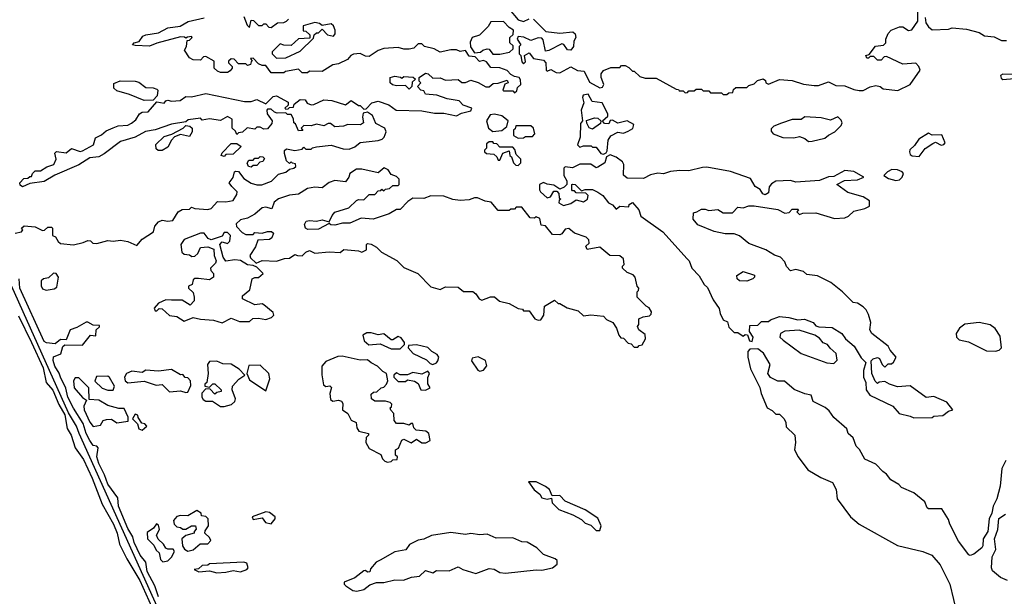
# Model space of a CAD drawing. Extents: x 2210602 to 2357277, y 510288 to 673808.
# Tile 147 of 256: x 2276679 to 2282103, y 595168 to 598342. Entities that reach past the tile are written whole.
import ezdxf

# ---------------------------------------------------------------- set-up
doc = ezdxf.new("R2010")
doc.units = 0

msp = doc.modelspace()

# ---------------------------------------------------------------- linework, layer by layer
at = {"layer": '0CON05XD'}
for points in [[(2279510, 598345), (2279578.3, 598278.3), (2279655, 598267.5), (2279725.9, 598275.9), (2279740, 598265), (2279742.5, 598245), (2279732.5, 598225), (2279730, 598195), (2279716, 598174), (2279696.4, 598176.4), (2279676.4, 598206.4), (2279665, 598210), (2279595, 598172.5), (2279575, 598170), (2279562.5, 598232.5), (2279555, 598240), (2279535, 598242.5), (2279495, 598227.5), (2279457, 598247), (2279425, 598250), (2279420, 598235), (2279440, 598205), (2279430, 598195), (2279430, 598155), (2279440, 598145), (2279445, 598110), (2279455, 598100), (2279465, 598110), (2279460, 598145), (2279485, 598160), (2279509.3, 598129.3), (2279565, 598120), (2279577.5, 598105), (2279580, 598065), (2279585, 598060), (2279605, 598067.5), (2279635, 598052.5), (2279655, 598050), (2279715, 598082.5), (2279753, 598063), (2279788.3, 598058.3), (2279818.3, 597998.3), (2279875, 597967.5), (2279889.3, 597970.7), (2279897.5, 597985), (2279883.3, 598025), (2279883.3, 598045), (2279895, 598062.5), (2279935, 598080), (2279985, 598080), (2279995, 598090), (2280015, 598090), (2280035, 598080), (2280055, 598060), (2280065, 598060), (2280095, 598030), (2280125, 598020), (2280185, 598020), (2280295, 597960), (2280308.3, 597958.3), (2280311.7, 597951.7), (2280335, 597950), (2280345, 597940), (2280358.3, 597941.7), (2280365, 597950), (2280395, 597950), (2280405, 597960), (2280435, 597960), (2280445, 597950), (2280475, 597950), (2280485, 597940), (2280545, 597940), (2280555, 597930), (2280575, 597930), (2280585, 597940), (2280608.3, 597941.7), (2280611.7, 597958.3), (2280625, 597970), (2280685, 597970), (2280695, 597980), (2280725, 597990), (2280743, 598007), (2280775, 598017.5), (2280788.3, 598008.3), (2280790, 597995), (2280805, 597987.5), (2280865, 598012.5), (2280935, 598007.5), (2280997, 597987), (2281055, 597980), (2281079.3, 597980.7), (2281135, 598000), (2281175, 597980), (2281225, 597977.5), (2281275, 597957.5), (2281303, 597953), (2281325, 597952.5), (2281365, 597973.8), (2281395, 597980), (2281420, 597975), (2281435, 597962.5), (2281516.4, 597953.6), (2281583.9, 597986.1), (2281640, 598065), (2281632.5, 598085), (2281615, 598102.5), (2281545, 598097.5), (2281455, 598140), (2281441.7, 598138.3), (2281425, 598120), (2281405, 598120), (2281385, 598140), (2281365, 598140), (2281355, 598130), (2281345, 598130), (2281340, 598145), (2281358.3, 598151.7), (2281393, 598197), (2281438.3, 598201.7), (2281450, 598215), (2281450, 598235), (2281463, 598267), (2281480, 598285), (2281525, 598303.3), (2281545, 598302.5), (2281575, 598282.5), (2281593, 598287), (2281626, 598335), (2281625.8, 598465)], [(2279375, 598400), (2279425, 598342.5), (2279455, 598332.5), (2279485, 598346.7)], [(2277955, 598110), (2277950, 598095), (2277935, 598090), (2277925, 598100), (2277885, 598100), (2277860, 598125), (2277845, 598127.5), (2277830, 598115), (2277830, 598105), (2277850, 598085), (2277850, 598075), (2277839.3, 598060.7), (2277825, 598052.5), (2277785, 598052.5), (2277768.3, 598058.3), (2277750, 598075), (2277750, 598115), (2277705, 598140), (2277691.7, 598138.3), (2277675, 598120), (2277635, 598121.2), (2277615, 598132.5), (2277587.5, 598175), (2277597.5, 598195), (2277601.7, 598228.3), (2277615, 598230), (2277630, 598245), (2277625, 598250), (2277603, 598247), (2277595, 598240), (2277587, 598247), (2277565, 598247.5), (2277435, 598213.8), (2277395, 598196.7), (2277315, 598200), (2277300, 598205), (2277310, 598215), (2277336.7, 598223.3), (2277358.3, 598251.7), (2277375, 598260), (2277445, 598270), (2277495, 598298), (2277563.9, 598306.1), (2277607.7, 598332.3), (2277695, 598352.5)], [(2277915, 598360), (2277931.7, 598311.7), (2277945, 598300), (2277955, 598340), (2277968.3, 598338.3), (2277995, 598310), (2278015, 598310), (2278025, 598320), (2278035, 598320), (2278051.7, 598301.7), (2278065, 598300), (2278100, 598325), (2278135, 598327.5), (2278150, 598335), (2278160, 598345)], [(2281667.5, 598355), (2281670, 598325), (2281685, 598302.5), (2281705, 598287.5), (2281795, 598290), (2281815, 598297.5), (2281895, 598290), (2281965, 598272.5), (2281993.6, 598253.6), (2282047.5, 598247.5), (2282088.3, 598228.3), (2282115, 598227.5)], [(2278095, 598130), (2278145, 598132.5), (2278225, 598170), (2278298.3, 598241.7), (2278301.7, 598258.3), (2278315, 598270), (2278325, 598270), (2278345, 598290), (2278375, 598260), (2278408.3, 598251.7), (2278417.5, 598265), (2278417.5, 598285), (2278408.3, 598308.3), (2278395, 598320), (2278345, 598310), (2278331.7, 598321.7), (2278305, 598327.5), (2278241.7, 598308.3), (2278241.7, 598281.7), (2278255, 598280), (2278278.3, 598258.3), (2278278.3, 598241.7), (2278215, 598237.5), (2278175, 598200), (2278135, 598202.5), (2278115, 598210), (2278070, 598165), (2278070, 598155), (2278095, 598130)], [(2279285, 598152.5), (2279325, 598153.3), (2279377, 598163), (2279398.3, 598181.7), (2279398.3, 598198.3), (2279380, 598215), (2279380, 598245), (2279398.3, 598261.7), (2279400, 598285), (2279375, 598300), (2279345, 598332.5), (2279275, 598330), (2279260, 598305), (2279212.3, 598257.7), (2279172.5, 598245), (2279160.7, 598219.3), (2279163, 598193), (2279185, 598160), (2279217, 598163), (2279230, 598175), (2279255, 598182.5), (2279265, 598180), (2279285, 598152.5)], [(2276655, 597167.5), (2276690, 597175), (2276697.5, 597185), (2276690, 597195), (2276705, 597207.5), (2276765, 597202.5), (2276805, 597182.5), (2276817, 597183), (2276835, 597200), (2276855, 597200), (2276860, 597195), (2276860, 597155), (2276876.4, 597146.4), (2276890.7, 597120.7), (2276905, 597110), (2276975, 597103.8), (2277030, 597115), (2277055, 597126.7), (2277070, 597125), (2277083, 597113), (2277105, 597110), (2277165, 597127.5), (2277195, 597122.5), (2277235, 597128.8), (2277275, 597121.2), (2277325, 597100), (2277355, 597133.8), (2277416.7, 597175), (2277423.8, 597206.2), (2277445, 597230), (2277465, 597238.8), (2277495, 597233.8), (2277522.5, 597237.5), (2277552.5, 597285), (2277575, 597297.5), (2277615, 597300), (2277625, 597310), (2277645, 597302.5), (2277715, 597297.5), (2277735, 597302.5), (2277768.3, 597341.7), (2277815, 597340), (2277855, 597347.5), (2277875, 597380), (2277876.7, 597395), (2277847.5, 597425), (2277832.5, 597445), (2277856.1, 597473.9), (2277862.5, 597505), (2277870.7, 597509.3), (2277885, 597507.5), (2277915, 597467.5), (2277955, 597443.3), (2277985, 597433.8), (2278013.6, 597433.6), (2278066.1, 597453.9), (2278105, 597492.5), (2278145, 597502.5), (2278165, 597520), (2278190, 597525), (2278200, 597535), (2278198.3, 597548.3), (2278181.7, 597551.7), (2278175, 597560), (2278165, 597550), (2278150, 597565), (2278137.5, 597605), (2278138.3, 597621.7), (2278148.3, 597631.7), (2278195, 597622.5), (2278235, 597630), (2278245, 597640), (2278255, 597630), (2278285, 597630), (2278292.5, 597637.5), (2278315, 597642.5), (2278395, 597652.5), (2278460.7, 597630.7), (2278495, 597630), (2278525, 597642.5), (2278555, 597666.7), (2278655, 597677.5), (2278676.1, 597683.9), (2278687.5, 597695), (2278697.5, 597725), (2278690, 597745), (2278641.7, 597771.7), (2278622.5, 597815), (2278595, 597832.5), (2278571.7, 597828.3), (2278567.5, 597805), (2278572.5, 597775), (2278556.7, 597763.3), (2278486.4, 597766.4), (2278463, 597757), (2278415, 597753.3), (2278391.7, 597771.7), (2278378.3, 597771.7), (2278355, 597757.5), (2278315, 597767.5), (2278285, 597757.5), (2278245, 597760), (2278230, 597745), (2278238.3, 597731.7), (2278215, 597730), (2278198.3, 597768.3), (2278190, 597775), (2278187, 597797), (2278175, 597820), (2278155, 597820), (2278145, 597830), (2278098.3, 597828.3), (2278083, 597833), (2278065, 597850), (2278045, 597850), (2278040, 597845), (2278042.5, 597825), (2278070, 597785), (2278068.3, 597771.7), (2278045, 597742.5), (2278025, 597740), (2278005, 597750), (2277985, 597750), (2277975, 597740), (2277933, 597747), (2277907, 597723), (2277885, 597720), (2277875, 597710), (2277868.3, 597728.3), (2277850, 597745), (2277850, 597795), (2277825, 597810), (2277785, 597786.7), (2277725, 597796.7), (2277685, 597790), (2277675, 597800), (2277608.3, 597791.7), (2277595, 597780), (2277515, 597766.7), (2277425, 597736.7), (2277372.3, 597727.7), (2277315, 597696.2), (2277235, 597671.2), (2277145, 597603.3), (2277115, 597587.5), (2277065, 597582.5), (2277006.1, 597543.9), (2276873, 597487), (2276815, 597452.5), (2276735, 597440), (2276695, 597422.5), (2276681.7, 597431.7), (2276680, 597445), (2276701.7, 597468.3), (2276725, 597470), (2276735, 597480), (2276745, 597480), (2276750, 597495), (2276765, 597510), (2276795, 597510), (2276828.3, 597531.7), (2276867.5, 597545), (2276880, 597575), (2276872.5, 597607.5), (2276883, 597617), (2276935, 597610), (2276965, 597632.5), (2277013, 597617), (2277025, 597620), (2277086.4, 597653.6), (2277097, 597693), (2277130.7, 597709.3), (2277155, 597731.2), (2277193.6, 597746.4), (2277221.7, 597758.3), (2277275, 597762.5), (2277295, 597773.3), (2277319.3, 597790.7), (2277340, 597825), (2277355, 597832.5), (2277387.5, 597835), (2277435, 597890), (2277475, 597882.5), (2277483.6, 597896.4), (2277495, 597900), (2277515, 597893.3), (2277563, 597897), (2277595, 597920), (2277625, 597917.5), (2277705, 597936.7), (2277917, 597893), (2277955, 597892.5), (2277985, 597902.5), (2278035, 597880), (2278075, 597920), (2278095, 597922.5), (2278158.3, 597888.3), (2278158.3, 597871.7), (2278140, 597855), (2278145, 597850), (2278158.3, 597851.7), (2278165, 597860), (2278188.3, 597861.7), (2278191.7, 597878.3), (2278225, 597902.5), (2278251.7, 597901.7), (2278263.3, 597883.3), (2278285, 597873.3), (2278300, 597875), (2278355, 597901.2), (2278398.3, 597898.3), (2278475, 597873.3), (2278505, 597897.5), (2278545, 597870), (2278555, 597870), (2278575, 597850), (2278588.3, 597851.7), (2278620, 597885), (2278655, 597893.3), (2278713.6, 597873.6), (2278753.6, 597843.6), (2278895, 597840), (2278965, 597827.5), (2279015, 597827.5), (2279085, 597812.5), (2279113, 597827), (2279165, 597840), (2279170, 597855), (2279121.7, 597871.7), (2279100, 597895), (2279035, 597907.5), (2278977, 597927), (2278915, 597932.5), (2278905, 597950), (2278890, 597955), (2278870, 597975), (2278890, 597995), (2278880, 598005), (2278880, 598025), (2278915, 598047.5), (2278930, 598045), (2278955, 598020), (2278995, 598022.5), (2279025, 598010), (2279095, 598012.5), (2279115, 597997.5), (2279135, 597997.5), (2279165, 598010), (2279205, 597996.7), (2279247, 597973), (2279265, 597972.5), (2279288.3, 597991.7), (2279315, 597992.5), (2279365, 598010), (2279370, 597995), (2279351.7, 597988.3), (2279340, 597955), (2279345, 597950), (2279395, 597950), (2279405, 597940), (2279418.3, 597951.7), (2279421.7, 597968.3), (2279440, 597985), (2279438.3, 598011.7), (2279430, 598025), (2279405, 598030), (2279385, 598040), (2279365, 598062.5), (2279325, 598077.5), (2279275, 598080), (2279250.7, 598110.7), (2279235, 598117.5), (2279213, 598113), (2279188.3, 598138.3), (2279155, 598142.5), (2279135, 598172.5), (2279105, 598167.5), (2279086.1, 598176.1), (2279055, 598176.2), (2278995, 598163.3), (2278961.7, 598181.7), (2278910, 598195), (2278895, 598210), (2278875, 598210), (2278850, 598185), (2278825, 598180), (2278795, 598180), (2278765, 598190), (2278685, 598183.8), (2278655, 598173.3), (2278605, 598140), (2278585, 598141.2), (2278555, 598156.2), (2278517.7, 598152.3), (2278504.1, 598145.9), (2278485, 598123.3), (2278435, 598100), (2278405, 598093.8), (2278345, 598057.5), (2278275, 598060), (2278265, 598050), (2278235, 598050), (2278215, 598070), (2278143, 598057), (2278135, 598050), (2278065, 598050), (2278035, 598090), (2278015, 598090), (2277995, 598100), (2277965, 598130), (2277951.7, 598128.3), (2277960, 598115), (2277955, 598110)], [(2278825, 597960), (2278805, 597980), (2278755, 597977.5), (2278733, 597983), (2278720, 597995), (2278720, 598025), (2278745, 598032.5), (2278777, 598027), (2278785, 598020), (2278795, 598030), (2278847, 598027), (2278860, 598015), (2278841.7, 597998.3), (2278840, 597975), (2278825, 597960)], [(2282185, 598040), (2282095, 598042.5), (2282082.5, 598035), (2282085, 598020), (2282095, 598012.5), (2282158.3, 598018.3)], [(2277365, 597897.5), (2277285, 597930), (2277215, 597950), (2277197.5, 597965), (2277198.3, 597991.7), (2277233.8, 598006.2), (2277315, 598003.8), (2277335, 597998.8), (2277375, 597970), (2277415, 597967.5), (2277435, 597960), (2277440, 597955), (2277437, 597923), (2277415, 597900), (2277365, 597897.5)], [(2279895, 597602.5), (2279910, 597610), (2279915, 597620), (2279920.8, 597679.2), (2279935, 597702.5), (2279975, 597722.5), (2280005, 597717.5), (2280030.7, 597729.3), (2280056.4, 597743.6), (2280062.5, 597765), (2280025, 597786), (2279975, 597773.3), (2279945, 597790), (2279931.7, 597788.3), (2279925, 597770), (2279901.7, 597771.7), (2279890, 597785), (2279918.3, 597811.7), (2279920, 597825), (2279887.5, 597885), (2279833, 597893), (2279811.7, 597931.7), (2279783.8, 597926.2), (2279780, 597915), (2279787.5, 597885), (2279772.5, 597845), (2279780, 597785), (2279768.3, 597771.7), (2279767.5, 597695), (2279753, 597653), (2279765, 597640), (2279785, 597647.5), (2279827.5, 597647.5), (2279835, 597640), (2279855, 597640), (2279880, 597605), (2279895, 597602.5)], [(2279285, 597727.5), (2279335, 597732.5), (2279362.5, 597755), (2279370, 597785), (2279335, 597812.5), (2279295, 597822.5), (2279271.7, 597818.3), (2279250, 597785), (2279262.5, 597745), (2279285, 597727.5)], [(2279835, 597740), (2279817, 597747), (2279803, 597773), (2279801.7, 597788.3), (2279845, 597802.5), (2279865, 597800), (2279880, 597785), (2279878.3, 597771.7), (2279835, 597740)], [(2281025, 597671.2), (2281045, 597673.8), (2281115, 597690), (2281135, 597707.5), (2281170, 597725), (2281205, 597760), (2281210, 597775), (2281205, 597790), (2281187, 597807), (2281145, 597790), (2281095, 597802.5), (2281005, 597807.5), (2280985, 597792.5), (2280935, 597792.5), (2280875, 597773.3), (2280833.9, 597756.1), (2280818.3, 597741.7), (2280818.3, 597728.3), (2280830, 597715), (2280883.6, 597693.6), (2280943, 597693), (2280975, 597700), (2281005, 597688.8), (2281025, 597671.2)], [(2277465, 597622.5), (2277443, 597623), (2277431.7, 597631.7), (2277430, 597655), (2277475, 597700), (2277518.3, 597711.7), (2277580, 597745), (2277595, 597760), (2277617, 597757), (2277630, 597745), (2277630, 597725), (2277615, 597700), (2277565, 597710), (2277531.7, 597698.3), (2277515, 597680), (2277495, 597640), (2277465, 597622.5)], [(2279425, 597690), (2279455, 597692.5), (2279465, 597700), (2279505, 597700), (2279517.5, 597715), (2279510, 597745), (2279495, 597757.5), (2279411.7, 597758.3), (2279408.3, 597741.7), (2279400, 597735), (2279400, 597705), (2279425, 597690)], [(2281635, 597590), (2281667, 597633), (2281709.3, 597660.7), (2281725, 597667.5), (2281755, 597652.5), (2281770, 597655), (2281777.5, 597665), (2281759.3, 597709.3), (2281705, 597707.5), (2281685, 597717.5), (2281632.5, 597685), (2281609.3, 597650.7), (2281583.6, 597626.4), (2281580, 597615), (2281585, 597600), (2281595, 597592.5), (2281635, 597590)], [(2277805, 597590), (2277790, 597595), (2277795, 597610), (2277845, 597660), (2277875, 597660), (2277900, 597645), (2277855, 597602.5), (2277815, 597600), (2277805, 597590)], [(2279425, 597540), (2279440, 597555), (2279440, 597575), (2279415, 597600), (2279407, 597627), (2279395, 597640), (2279325, 597640), (2279308.3, 597658.3), (2279291.7, 597661.7), (2279285, 597670), (2279265, 597670), (2279251.7, 597658.3), (2279250, 597635), (2279240, 597625), (2279240, 597615), (2279250, 597605), (2279291.7, 597601.7), (2279308.3, 597588.3), (2279315, 597570), (2279325, 597570), (2279341.7, 597608.3), (2279375, 597620), (2279380, 597595), (2279388.3, 597588.3), (2279400, 597555), (2279411.7, 597541.7), (2279425, 597540)], [(2277955, 597530), (2277940, 597535), (2277933, 597553), (2277941.7, 597568.3), (2277965, 597570), (2277975, 597580), (2277995, 597580), (2278005, 597590), (2278018.3, 597588.3), (2278028.3, 597578.3), (2278018.3, 597561.7), (2278001.7, 597558.3), (2277985, 597540), (2277965, 597540), (2277955, 597530)], [(2281605, 596150), (2281705, 596152.5), (2281715, 596160), (2281765, 596162.5), (2281795, 596187.5), (2281820, 596195), (2281787, 596237), (2281715, 596267.5), (2281673, 596263), (2281585, 596326.7), (2281515, 596321.2), (2281470, 596335), (2281445, 596350), (2281413, 596347), (2281405, 596340), (2281391.7, 596351.7), (2281372.5, 596395), (2281370, 596465), (2281380, 596475), (2281405, 596482.5), (2281416.4, 596476.4), (2281430, 596445), (2281445, 596430), (2281463, 596447), (2281481.7, 596448.3), (2281493, 596457), (2281507.5, 596485), (2281473.8, 596523.8), (2281463.3, 596545), (2281373.3, 596615), (2281363.3, 596635), (2281367.5, 596675), (2281355, 596720), (2281342.5, 596745), (2281325, 596762.5), (2281295, 596782.5), (2281270, 596785), (2281212.5, 596845), (2281147.5, 596895), (2281075, 596932.5), (2281015, 596940), (2280997, 596957), (2280955, 596967.5), (2280925, 596960), (2280903, 596983), (2280895, 597010), (2280870, 597035), (2280836.7, 597046.7), (2280790, 597075), (2280695, 597110), (2280645, 597153.3), (2280615, 597163.3), (2280565, 597163.3), (2280505, 597176.7), (2280415, 597212.5), (2280390, 597245), (2280391.7, 597278.3), (2280410, 597285), (2280435, 597300), (2280455, 597300), (2280475, 597292.5), (2280525, 597297.5), (2280555, 597280), (2280605, 597280), (2280635, 597310), (2280665, 597307.5), (2280695, 597317.5), (2280725, 597317.5), (2280855, 597297.5), (2280895, 597277.5), (2280918.3, 597281.7), (2280935, 597300), (2280965, 597300), (2280970, 597295), (2280960, 597285), (2280975, 597270), (2280992.5, 597277.5), (2281065, 597280), (2281168.3, 597248.3), (2281225, 597252.5), (2281245, 597260), (2281275, 597287.5), (2281335, 597302.5), (2281360, 597315), (2281360, 597345), (2281325, 597367.5), (2281241.7, 597391.7), (2281180, 597435), (2281223, 597457), (2281295, 597460), (2281330, 597475), (2281275, 597507.5), (2281225, 597512.5), (2281165, 597480), (2281135, 597477.5), (2281085, 597457.5), (2280955, 597447.5), (2280925, 597456.7), (2280845, 597453.3), (2280820.7, 597439.3), (2280808.3, 597421.7), (2280805, 597390), (2280785, 597377.5), (2280773.6, 597383.6), (2280758.3, 597408.3), (2280730, 597425), (2280705, 597467.5), (2280595, 597506.2), (2280465, 597530), (2280440.7, 597529.3), (2280365, 597510), (2280315, 597512.5), (2280265, 597506.7), (2280226.1, 597493.9), (2280195, 597496.7), (2280155, 597487.5), (2280115, 597467.5), (2280025, 597470), (2280006.2, 597486.2), (2280007.1, 597545), (2280000.6, 597560.6), (2279965.5, 597585.5), (2279931.2, 597598.8), (2279912.5, 597587.5), (2279902.5, 597555), (2279865, 597530), (2279855, 597527.5), (2279825, 597547.5), (2279765, 597547.5), (2279725, 597527.5), (2279685, 597532.5), (2279677.5, 597525), (2279677.5, 597485), (2279692.5, 597455), (2279692.5, 597435), (2279679.3, 597420.7), (2279655, 597410), (2279621.7, 597431.7), (2279585, 597436.7), (2279565, 597446.7), (2279543.3, 597435), (2279543.3, 597405), (2279547.5, 597395), (2279585, 597362.5), (2279603, 597367), (2279621.7, 597398.3), (2279638.3, 597398.3), (2279650, 597385), (2279651.7, 597361.7), (2279660, 597355), (2279651.7, 597348.3), (2279650, 597335), (2279675, 597320), (2279715, 597330), (2279745, 597350), (2279785, 597340), (2279807.5, 597355), (2279810, 597375), (2279798.3, 597388.3), (2279745, 597390), (2279735, 597400), (2279725, 597400), (2279720, 597405), (2279720, 597435), (2279725, 597437.5), (2279740, 597435), (2279775, 597400), (2279795, 597407.5), (2279835, 597407.5), (2279865, 597392.5), (2279892.5, 597375), (2279922.5, 597335), (2279945, 597322.5), (2279965, 597300), (2279985, 597316.7), (2280035, 597312.5), (2280037.5, 597325), (2280055.9, 597335.9), (2280090, 597295), (2280100.7, 597260.7), (2280222.5, 597175), (2280356.4, 597026.4), (2280366.7, 597015), (2280381.2, 596975), (2280422.3, 596932.3), (2280450, 596885), (2280468.3, 596868.3), (2280499.3, 596799.3), (2280532.5, 596752.5), (2280537.5, 596725), (2280555, 596690), (2280578.3, 596678.3), (2280585, 596650), (2280615, 596620), (2280635, 596620), (2280665, 596600), (2280675, 596610), (2280688.3, 596608.3), (2280700, 596575), (2280715, 596570), (2280720, 596595), (2280700, 596625), (2280701.7, 596658.3), (2280745, 596660), (2280765, 596680), (2280805, 596680), (2280815, 596690), (2280865, 596707.5), (2280917, 596703), (2280965, 596690), (2281003, 596693), (2281050, 596675), (2281065, 596657.5), (2281080.7, 596650.7), (2281155, 596647.5), (2281207.5, 596615), (2281227.5, 596585), (2281275.9, 596545.9), (2281315, 596480), (2281340, 596455), (2281328.3, 596411.7), (2281327.5, 596375), (2281340, 596345), (2281342.5, 596305), (2281362.5, 596275), (2281490, 596215), (2281523.6, 596173.6), (2281585, 596160), (2281605, 596150)], [(2280085, 596540), (2280091.7, 596548.3), (2280108.3, 596551.7), (2280127.5, 596585), (2280125, 596610), (2280090, 596635), (2280083, 596653), (2280090, 596665), (2280090, 596695), (2280113, 596707), (2280148.3, 596711.7), (2280158.3, 596721.7), (2280160, 596735), (2280146.4, 596756.4), (2280130, 596765), (2280080, 596815), (2280080, 596845), (2280088.3, 596851.7), (2280090, 596865), (2280080, 596875), (2280070, 596925), (2280058.3, 596938.3), (2280025, 596950), (2280000, 596975), (2280000, 596985), (2280010, 596995), (2280006.4, 597026.4), (2279985, 597042.5), (2279930, 597045), (2279875, 597090), (2279805, 597077.5), (2279797.5, 597095), (2279817, 597113), (2279815, 597130), (2279800, 597145), (2279735, 597167.5), (2279705, 597192.5), (2279685, 597190), (2279666.4, 597163.6), (2279655, 597157.5), (2279615, 597160), (2279575, 597207.5), (2279551.7, 597211.7), (2279545, 597247.5), (2279525, 597257.5), (2279515, 597250), (2279491.7, 597251.7), (2279445, 597310), (2279415, 597310), (2279405, 597300), (2279385, 597300), (2279375, 597292.5), (2279315, 597292.5), (2279277, 597337), (2279243, 597343), (2279201.7, 597361.7), (2279185, 597362.5), (2279155, 597350), (2279105, 597347.5), (2279065, 597353.3), (2279015, 597371.2), (2278945, 597373.3), (2278905, 597358), (2278845, 597360), (2278818.3, 597341.7), (2278775, 597297.5), (2278755, 597297.5), (2278715, 597273.3), (2278626.1, 597243.9), (2278560.5, 597249.5), (2278498.3, 597221.7), (2278458.3, 597221.7), (2278415, 597212), (2278393.6, 597213.6), (2278385, 597220), (2278325, 597190), (2278267, 597187), (2278253.9, 597193.9), (2278247.5, 597215), (2278257.5, 597232.5), (2278275, 597236.7), (2278315, 597232.5), (2278345, 597240), (2278385, 597230), (2278400, 597265), (2278415, 597282.5), (2278492.7, 597307.3), (2278535, 597347.5), (2278545, 597352.5), (2278575, 597350), (2278605, 597380), (2278635, 597380), (2278655, 597400), (2278668.3, 597401.7), (2278675, 597410), (2278685, 597400), (2278695, 597410), (2278717, 597413), (2278735, 597430), (2278765, 597430), (2278770, 597435), (2278770, 597465), (2278755, 597480), (2278725, 597490), (2278710, 597515), (2278686.4, 597526.4), (2278655, 597500), (2278565, 597520), (2278535, 597520), (2278497.5, 597495), (2278492.5, 597475), (2278475, 597450), (2278415, 597457.5), (2278383.9, 597446.1), (2278345, 597417.5), (2278305, 597420), (2278265, 597413.3), (2278215, 597382.5), (2278165, 597376.7), (2278105, 597356.2), (2278081.7, 597338.3), (2278068.3, 597301.7), (2278035, 597310), (2278015, 597306.7), (2277975, 597272.5), (2277935, 597250), (2277895, 597240), (2277871.7, 597218.3), (2277873, 597203), (2277905, 597170), (2277925, 597160), (2277965, 597160), (2277975, 597170), (2278015, 597167.5), (2278045, 597176.7), (2278066.7, 597176.7), (2278077.5, 597167.5), (2278068.3, 597141.7), (2278055, 597132.5), (2277991.7, 597128.3), (2277978.3, 597091.7), (2277946.7, 597045), (2277950.7, 597030.7), (2277981.7, 597001.7), (2278015, 597016.7), (2278095, 597012.5), (2278138.3, 597028.3), (2278165, 597030), (2278195, 597050), (2278210, 597045), (2278235, 597042.5), (2278255, 597062.5), (2278275, 597072.5), (2278305, 597056.7), (2278385, 597063.8), (2278445, 597060), (2278465, 597076.7), (2278545, 597070), (2278565, 597062.5), (2278590, 597075), (2278590, 597105), (2278595, 597110), (2278615, 597107.5), (2278645, 597090), (2278673, 597063), (2278756.1, 597016.1), (2278795, 596977.5), (2278872.5, 596945), (2278945, 596872.5), (2278995, 596857.5), (2279025, 596872.5), (2279095, 596870), (2279125, 596846.7), (2279176.1, 596846.1), (2279193, 596833), (2279210, 596805), (2279225, 596797.5), (2279273, 596817), (2279295, 596817.5), (2279323, 596793), (2279375, 596780), (2279425, 596752.5), (2279448.3, 596748.3), (2279455, 596740), (2279485, 596740), (2279517.5, 596695), (2279535, 596687.5), (2279549.3, 596690.7), (2279567.5, 596715), (2279570, 596765), (2279625, 596797.5), (2279645, 596780), (2279655, 596780), (2279695, 596756.7), (2279755, 596740), (2279785, 596712.5), (2279825, 596717.5), (2279895, 596710), (2279911.7, 596691.7), (2279947.5, 596675), (2279967.5, 596645), (2279980, 596605), (2279991.7, 596591.7), (2280005, 596590), (2280031.7, 596561.7), (2280048.3, 596558.3), (2280065, 596540), (2280085, 596540)], [(2281505, 597457.5), (2281525, 597460), (2281540, 597475), (2281547.5, 597495), (2281540, 597505), (2281515, 597516.7), (2281483, 597517), (2281460, 597505), (2281440, 597485), (2281465, 597467.5), (2281505, 597457.5)], [(2277795, 596673.3), (2277845, 596700), (2277890.7, 596680.7), (2277945, 596680), (2277963, 596697), (2277995, 596700), (2278035, 596692.5), (2278067, 596703), (2278080, 596715), (2278075, 596730), (2278025, 596772.5), (2278015, 596777.5), (2277975, 596773.3), (2277907.5, 596805), (2277907.5, 596822.5), (2277947.5, 596855), (2277960, 596915), (2277975, 596922.5), (2277995, 596922.5), (2278020, 596945), (2277985, 596980), (2277965, 596990), (2277935, 596992.5), (2277895, 597017.5), (2277865, 597020), (2277815, 597012.5), (2277800.8, 597035), (2277782.5, 597105), (2277795, 597120), (2277825, 597110), (2277837, 597123), (2277840, 597155), (2277825, 597170), (2277805, 597170), (2277795, 597150), (2277735, 597130), (2277717, 597137), (2277695, 597167.5), (2277675, 597166.7), (2277585, 597132.5), (2277567.5, 597105), (2277573, 597063), (2277585, 597052.5), (2277615, 597047.5), (2277628.3, 597038.3), (2277645, 597040), (2277660, 597055), (2277675, 597087.5), (2277715, 597092.5), (2277749.3, 597079.3), (2277750, 597045), (2277761.2, 597015), (2277757.5, 597002.5), (2277730, 596975), (2277731.7, 596961.7), (2277747.5, 596945), (2277747.5, 596925), (2277725, 596910), (2277665, 596917.5), (2277645, 596917.5), (2277635, 596910), (2277630, 596885), (2277610, 596875), (2277610, 596865), (2277635, 596840), (2277640, 596815), (2277640, 596795), (2277618.3, 596771.7), (2277575, 596797.5), (2277515, 596797.5), (2277485, 596800), (2277445, 596782.5), (2277420, 596755), (2277425, 596740), (2277435, 596740), (2277448.3, 596751.7), (2277465, 596750), (2277504.3, 596714.3), (2277545, 596707.5), (2277585, 596683.3), (2277635, 596703.8), (2277675, 596693.8), (2277747.7, 596687.7), (2277795, 596673.3)], [(2276825, 596853.3), (2276869.3, 596860.7), (2276885, 596870), (2276892.5, 596925), (2276880, 596945), (2276865, 596947.5), (2276838.3, 596921.7), (2276810, 596915), (2276797.5, 596905), (2276797, 596877), (2276805, 596860), (2276825, 596853.3)], [(2280685, 596903.3), (2280643.9, 596903.9), (2280632.5, 596915), (2280630, 596935), (2280665, 596956.7), (2280726.7, 596936.7), (2280727.5, 596925), (2280717.5, 596915), (2280685, 596903.3)], [(2277535, 594892), (2277006.4, 596063.6), (2276991.9, 596105), (2276947.8, 596177.8), (2276635, 596876.7)], [(2277445, 595164.1), (2277424, 595225), (2277382.2, 595305), (2277374.6, 595355), (2277343.5, 595393.5), (2277310, 595465), (2277302.5, 595495), (2277275, 595540.4), (2277224.3, 595665), (2277220.9, 595710.9), (2277164.4, 595785), (2277146.5, 595836.5), (2277115, 595898.6), (2277103.8, 595936.2), (2277112.5, 595985), (2277103.6, 595993.6), (2277085, 595997.5), (2277065, 596025.6), (2277044.8, 596065), (2277029.7, 596119.7), (2276975, 596204.5), (2276945.3, 596265), (2276933, 596313), (2276903.8, 596375), (2276896.9, 596396.9), (2276872.3, 596435), (2276863.2, 596466.8), (2276865, 596486.2), (2276906.4, 596503.6), (2276917.5, 596542.5), (2276928.3, 596551.7), (2277025, 596550), (2277070, 596605), (2277098.3, 596601.7), (2277100, 596635), (2277118.3, 596651.7), (2277118.3, 596658.3), (2277085, 596660), (2277055, 596677.5), (2277045, 596677.5), (2276995, 596647.5), (2276957.5, 596635), (2276935, 596580), (2276905, 596582.5), (2276875, 596557.5), (2276827, 596563), (2276815, 596571.1), (2276680, 596865), (2276676, 596915)], [(2276672.4, 596712.4), (2276744.5, 596564.5), (2276809.2, 596425), (2276825, 596345.6), (2276862.4, 596302.4), (2276895, 596224.4), (2276927.8, 596167.8), (2276941.9, 596091.9), (2276962.4, 596055), (2276984.8, 595984.8), (2277030.4, 595920.4), (2277078.5, 595818.5), (2277134.6, 595675), (2277195.8, 595565.8), (2277216.1, 595515), (2277230, 595455), (2277269.6, 595375), (2277340.8, 595255), (2277407.8, 595107.8)], [(2282055, 596517.5), (2282075, 596522.5), (2282087.5, 596535), (2282080, 596600), (2282053, 596643), (2282025, 596662.5), (2281965, 596676.2), (2281885, 596666.7), (2281856.1, 596643.9), (2281837.5, 596615), (2281840, 596595), (2281855, 596580), (2281905, 596568.8), (2282005, 596520), (2282055, 596517.5)], [(2278775, 596530), (2278800, 596555), (2278800, 596565), (2278781.7, 596591.7), (2278765, 596597.5), (2278735, 596580), (2278725, 596580), (2278685, 596612.5), (2278655, 596606.7), (2278615, 596618.8), (2278592, 596618), (2278570, 596605), (2278576.7, 596575), (2278602.7, 596552.7), (2278665, 596557.5), (2278725, 596530), (2278775, 596530)], [(2281165, 596450), (2281181.7, 596468.3), (2281177.5, 596505), (2281143.6, 596533.6), (2281130, 596555), (2281105, 596562.5), (2281085, 596590), (2281060, 596605), (2280973, 596633), (2280895, 596627.5), (2280870, 596615), (2280867.5, 596595), (2280885, 596577.5), (2280984.1, 596504.1), (2281125, 596453.3), (2281165, 596450)], [(2278955, 596443.3), (2278975, 596452.5), (2278982.5, 596465), (2278987.5, 596485), (2278979.3, 596499.3), (2278950, 596515), (2278927.5, 596537.5), (2278865, 596553.3), (2278821.7, 596548.3), (2278820, 596535), (2278847.5, 596505), (2278920.7, 596470.7), (2278940, 596450), (2278955, 596443.3)], [(2278705, 595906.7), (2278725, 595910), (2278735, 595920), (2278758.3, 595921.7), (2278760, 595935), (2278750, 595945), (2278750, 595975), (2278767, 595983), (2278785, 596027.5), (2278795, 596032.5), (2278835, 596012.5), (2278865, 596032.5), (2278895, 596013.3), (2278916.4, 596013.6), (2278940, 596025), (2278932.5, 596065), (2278917, 596077), (2278863, 596083), (2278850, 596095), (2278845, 596120), (2278835, 596120), (2278825, 596110), (2278795, 596120), (2278755, 596120), (2278742.5, 596135), (2278740, 596175), (2278723, 596193), (2278720, 596205), (2278728.3, 596211.7), (2278730, 596225), (2278720, 596235), (2278695, 596242.5), (2278635, 596242.5), (2278617.5, 596255), (2278615, 596280), (2278628.3, 596291.7), (2278647, 596293), (2278670, 596315), (2278685, 596320), (2278700, 596335), (2278707.5, 596355), (2278700, 596395), (2278680, 596405), (2278650, 596435), (2278615, 596452.5), (2278595, 596470), (2278555, 596468.8), (2278455, 596490.8), (2278431.7, 596488.3), (2278365, 596460), (2278343.3, 596435), (2278343, 596387), (2278352.5, 596332.5), (2278365, 596322.5), (2278387.5, 596327.5), (2278397, 596317), (2278387.5, 596285), (2278391.7, 596251.7), (2278405, 596242.5), (2278435, 596247.5), (2278453, 596243), (2278458.8, 596228.8), (2278457.5, 596195), (2278487.5, 596175), (2278505, 596137.5), (2278532.5, 596125), (2278536.7, 596095), (2278547, 596077), (2278600, 596065), (2278600, 596055), (2278587.5, 596042.5), (2278586.7, 596015), (2278605, 595982.5), (2278668.3, 595948.3), (2278677.5, 595925), (2278691.7, 595911.7), (2278705, 595906.7)], [(2282110.9, 595915), (2282088.9, 595871.1), (2282079.7, 595775), (2282061.8, 595705), (2282041.3, 595665), (2282035.3, 595624.7), (2282020, 595595), (2282012.9, 595525), (2281986.9, 595485), (2281985.5, 595445), (2281980, 595435), (2281935, 595400), (2281915, 595392.5), (2281907, 595397), (2281851.7, 595471.7), (2281802.5, 595565), (2281795, 595590), (2281759.3, 595649.3), (2281685, 595650), (2281677.5, 595655), (2281665, 595687.5), (2281605, 595737.5), (2281537, 595767), (2281523, 595783), (2281478.8, 595808.8), (2281455, 595840), (2281434.1, 595854.1), (2281396.1, 595896.1), (2281335, 595922.5), (2281306.1, 595976.1), (2281287.5, 595995), (2281270.7, 596040.7), (2281242.5, 596065), (2281235, 596090), (2281165, 596152.5), (2281139.3, 596189.3), (2281117, 596207), (2281050.7, 596240.7), (2281040, 596275), (2281005, 596282.5), (2280946.4, 596306.4), (2280891.7, 596351.7), (2280855, 596352.5), (2280815, 596372.5), (2280801.2, 596395), (2280812.5, 596445), (2280776.4, 596506.4), (2280745, 596530), (2280701.7, 596528.3), (2280690, 596515), (2280690, 596485), (2280705, 596420), (2280757, 596317), (2280763.6, 596283.6), (2280797.5, 596205), (2280825, 596190), (2280845, 596170), (2280865, 596170), (2280890, 596145), (2280900, 596125), (2280901.7, 596101.7), (2280948.8, 596055), (2280953.3, 596015), (2280947.5, 595975), (2280967.5, 595935), (2281020, 595865), (2281092.3, 595822.3), (2281157.5, 595795), (2281177.5, 595755), (2281183.3, 595705), (2281256.7, 595605), (2281304.3, 595564.3), (2281515, 595448), (2281653.9, 595413.9), (2281703.6, 595393.6), (2281750.7, 595340.7), (2281803.3, 595235), (2281844, 595065)], [(2277785, 596212.5), (2277805, 596213.3), (2277847, 596223), (2277865, 596240), (2277867.5, 596255), (2277850, 596305), (2277852.5, 596325), (2277887, 596363), (2277920, 596385), (2277888.3, 596418.3), (2277845, 596446.7), (2277798.3, 596448.3), (2277765, 596462.5), (2277725, 596460), (2277713.8, 596445), (2277717.5, 596395), (2277710, 596345), (2277700, 596335), (2277700, 596325), (2277725, 596320), (2277742.5, 596337.5), (2277755, 596337.5), (2277790, 596305), (2277790, 596295), (2277765, 596290), (2277755, 596280), (2277728.3, 596308.3), (2277705, 596310), (2277683, 596287), (2277682.5, 596265), (2277690.7, 596250.7), (2277705, 596242.5), (2277741.7, 596241.7), (2277785, 596212.5)], [(2278035, 596300), (2278056.7, 596365), (2278052.5, 596395), (2278005, 596440), (2277941.7, 596438.3), (2277930, 596395), (2277945, 596360), (2278035, 596300)], [(2279215, 596406.7), (2279235, 596412.5), (2279253, 596437), (2279245.7, 596465.7), (2279205, 596486.7), (2279171.7, 596478.3), (2279167.5, 596465), (2279202.3, 596412.3), (2279215, 596406.7)], [(2277595, 596290), (2277605, 596292.5), (2277621.7, 596328.3), (2277620, 596355), (2277605, 596370), (2277591.7, 596371.7), (2277578.3, 596388.3), (2277565, 596387.5), (2277516.1, 596416.1), (2277445, 596407.5), (2277375, 596412.5), (2277355, 596400), (2277297, 596407), (2277267.5, 596395), (2277257.5, 596375), (2277260, 596355), (2277275, 596342.5), (2277365, 596352.5), (2277430.7, 596330.7), (2277465, 596333.8), (2277505, 596293.8), (2277565, 596300), (2277595, 596290)], [(2278915, 596303.3), (2278940, 596315), (2278928.3, 596338.3), (2278927, 596373), (2278936.7, 596395), (2278927, 596407), (2278895, 596390), (2278845, 596400), (2278815, 596387.5), (2278775, 596387.5), (2278755, 596397.5), (2278740, 596385), (2278740, 596375), (2278765, 596350), (2278805, 596350), (2278815, 596360), (2278855, 596352.5), (2278875, 596340), (2278890, 596305), (2278915, 596303.3)], [(2277085, 596103.3), (2277125, 596110), (2277140, 596135), (2277158.3, 596141.7), (2277185, 596142.5), (2277215, 596123.3), (2277277, 596133), (2277277.5, 596155), (2277255, 596202.5), (2277225, 596201.2), (2277165, 596217.5), (2277115, 596247.5), (2277061.7, 596251.7), (2277060, 596315), (2277005, 596370), (2276985, 596370), (2276976.7, 596353.3), (2276978.8, 596315), (2277025, 596262.5), (2277048.3, 596248.3), (2277032.5, 596215), (2277033.8, 596195), (2277066.4, 596126.4), (2277085, 596103.3)], [(2277195, 596302.5), (2277202.5, 596325), (2277175, 596372.5), (2277165, 596380), (2277101.7, 596378.3), (2277093, 596353), (2277133.6, 596313.6), (2277165, 596303.3), (2277195, 596302.5)], [(2277355, 596082.5), (2277380, 596105), (2277368.3, 596118.3), (2277351.7, 596121.7), (2277331.7, 596151.7), (2277330, 596165), (2277315, 596170), (2277300, 596145), (2277328.3, 596118.3), (2277335, 596090), (2277355, 596082.5)], [(2279875, 595530), (2279882.5, 595555), (2279865, 595597.5), (2279795, 595643.3), (2279685, 595692.5), (2279655, 595722.5), (2279611.7, 595721.7), (2279597.5, 595755), (2279575, 595772.5), (2279525, 595797.5), (2279481.7, 595798.3), (2279513.6, 595753.6), (2279545, 595730), (2279555, 595710), (2279585, 595702.5), (2279608.3, 595708.3), (2279613, 595683), (2279650, 595645), (2279727, 595617), (2279775, 595590), (2279795, 595570), (2279825, 595560), (2279855, 595530), (2279875, 595530)], [(2277605, 595416.2), (2277635, 595423.3), (2277673, 595457), (2277715, 595456.7), (2277732.5, 595475), (2277725, 595492.5), (2277700, 595515), (2277701.7, 595528.3), (2277720, 595555), (2277717.5, 595595), (2277705, 595606.7), (2277681.7, 595611.7), (2277680, 595625), (2277655, 595640), (2277605, 595611.2), (2277565, 595612.5), (2277545, 595606.7), (2277527.5, 595585), (2277530, 595565), (2277545, 595550), (2277565, 595547.5), (2277578.3, 595538.3), (2277595, 595537.5), (2277625, 595556.7), (2277647.5, 595555), (2277651.7, 595538.3), (2277640, 595525), (2277640, 595515), (2277595, 595502.5), (2277573.3, 595485), (2277576, 595445), (2277587.1, 595427.1), (2277605, 595416.2)], [(2278065, 595566.7), (2278087.5, 595595), (2278087.5, 595605), (2278055, 595628.8), (2278035, 595633.3), (2277960, 595605), (2277965, 595590), (2278015, 595600), (2278034.2, 595574.2), (2278065, 595566.7)], [(2282120, 595255), (2282081.7, 595271.7), (2282038.3, 595308.3), (2282032.5, 595325), (2282036.2, 595385), (2282056, 595425), (2282048.5, 595485), (2282066.9, 595535), (2282073.8, 595596.2), (2282109.8, 595620.2)], [(2277468.3, 595358.3), (2277495, 595362.5), (2277516.1, 595383.9), (2277532.5, 595415), (2277525, 595427.5), (2277495, 595427.5), (2277483.6, 595433.6), (2277472.5, 595455), (2277443, 595483), (2277432.5, 595505), (2277450, 595535), (2277445, 595560), (2277433, 595567), (2277416.7, 595543.3), (2277381.7, 595518.3), (2277383.3, 595485), (2277419.3, 595449.3), (2277431.7, 595421.7), (2277447, 595407), (2277455, 595370), (2277468.3, 595358.3)], [(2278535.8, 595195.8), (2278575, 595204.4), (2278608.8, 595231.2), (2278645, 595243.3), (2278686.1, 595243.9), (2278745, 595258.8), (2278793, 595257), (2278837, 595273), (2278881.7, 595278.3), (2278915, 595310), (2278955, 595297.5), (2278975, 595310), (2279045, 595308.8), (2279095, 595330), (2279120, 595315), (2279192.7, 595292.7), (2279265, 595321.2), (2279293, 595317), (2279325, 595298.8), (2279355, 595296), (2279525, 595314), (2279555, 595311.2), (2279615, 595324), (2279640, 595345), (2279640, 595365), (2279630, 595375), (2279565, 595397.5), (2279527.5, 595435), (2279475, 595466.2), (2279445, 595467.5), (2279395, 595490), (2279305, 595487.5), (2279255, 595510), (2279215, 595506), (2279165, 595513.8), (2279135, 595508.8), (2279055, 595520), (2278947, 595503), (2278905, 595482.5), (2278875, 595476.7), (2278827, 595453), (2278806.1, 595423.9), (2278745, 595413.3), (2278665, 595366.7), (2278642.5, 595355), (2278611.7, 595318.3), (2278608.3, 595301.7), (2278595, 595300), (2278585, 595310), (2278575, 595307.5), (2278525, 595270), (2278467.5, 595245), (2278467.5, 595235), (2278476.7, 595225), (2278515, 595199.4), (2278535.8, 595195.8)], [(2277765, 595296.7), (2277815, 595300), (2277855, 595310), (2277895, 595303.3), (2277930, 595315), (2277937.5, 595325), (2277930, 595350), (2277915, 595356.7), (2277725, 595347.5), (2277715, 595340), (2277685, 595337.5), (2277665, 595320), (2277640, 595315), (2277667, 595303), (2277725, 595307.5), (2277765, 595296.7)]]:
    msp.add_lwpolyline(points, dxfattribs=at)

doc.saveas('drawing.dxf')
